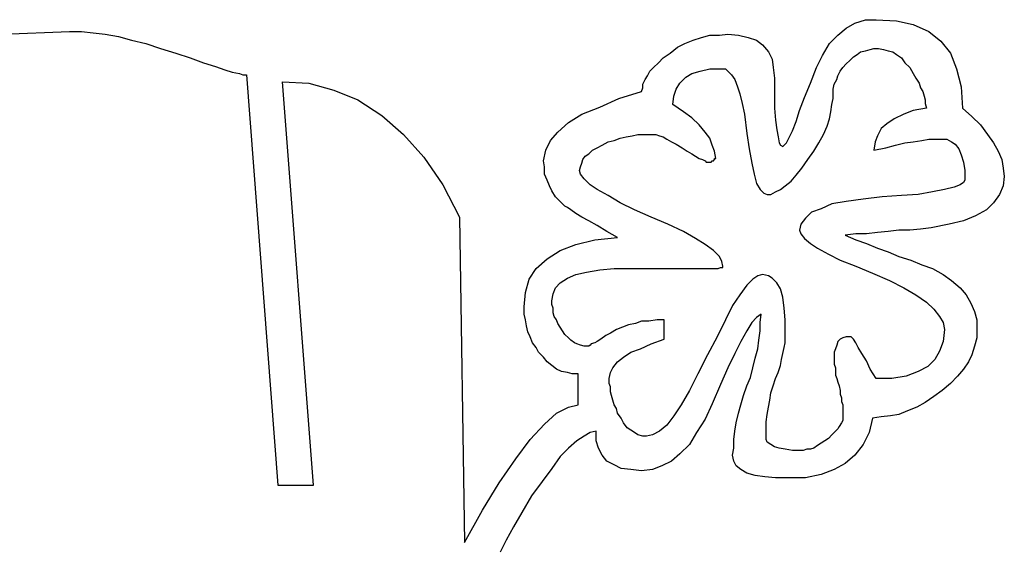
# Model space of a CAD drawing. Extents: x 0.1 to 26.3, y 0 to 2.6.
# Tile 21 of 28: x 18.997 to 20.604, y 0.893 to 1.754. Entities that reach past the tile are written whole.
import ezdxf

# ---------------------------------------------------------------- set-up
doc = ezdxf.new("R2010")
doc.units = 0

msp = doc.modelspace()

# ---------------------------------------------------------------- linework, layer by layer
at = {"color": 0}
for p, q in [((20.35938, 1.748047, 0.5), (20.37695, 1.753906, 0.5)), ((20.37695, 1.753906, 0.5), (20.39453, 1.753906, 0.5)), ((20.39453, 1.753906, 0.5), (20.42773, 1.751953, 0.5)), ((20.42773, 1.751953, 0.5), (20.45508, 1.746094, 0.5)), ((20.33203, 1.728516, 0.5), (20.3457, 1.740234, 0.5)), ((20.3457, 1.740234, 0.5), (20.35938, 1.748047, 0.5)), ((20.45508, 1.746094, 0.5), (20.48047, 1.734375, 0.5)), ((18.96875, 1.730469, 0.5), (19.07813, 1.734375, 0.5)), ((19.07813, 1.734375, 0.5), (19.09766, 1.734375, 0.5)), ((19.09766, 1.734375, 0.5), (19.11719, 1.732422, 0.5)), ((19.11719, 1.732422, 0.5), (19.13672, 1.730469, 0.5)), ((19.13672, 1.730469, 0.5), (19.1582, 1.726563, 0.5)), ((19.1582, 1.726563, 0.5), (19.17969, 1.720703, 0.5)), ((19.17969, 1.720703, 0.5), (19.20313, 1.714844, 0.5)), ((20.08203, 1.714844, 0.5), (20.0957, 1.720703, 0.5)), ((20.0957, 1.720703, 0.5), (20.10938, 1.724609, 0.5)), ((20.10938, 1.724609, 0.5), (20.12305, 1.728516, 0.5)), ((20.12305, 1.728516, 0.5), (20.13867, 1.728516, 0.5)), ((20.13867, 1.728516, 0.5), (20.15234, 1.730469, 0.5)), ((20.15234, 1.730469, 0.5), (20.16992, 1.728516, 0.5)), ((20.16992, 1.728516, 0.5), (20.18555, 1.724609, 0.5)), ((20.18555, 1.724609, 0.5), (20.19922, 1.720703, 0.5)), ((20.19922, 1.720703, 0.5), (20.20898, 1.712891, 0.5)), ((20.31836, 1.714844, 0.5), (20.33203, 1.728516, 0.5)), ((20.48047, 1.734375, 0.5), (20.5, 1.71875, 0.5)), ((19.20313, 1.714844, 0.5), (19.22656, 1.707031, 0.5)), ((19.22656, 1.707031, 0.5), (19.25195, 1.699219, 0.5)), ((20.05859, 1.699219, 0.5), (20.07031, 1.708984, 0.5)), ((20.07031, 1.708984, 0.5), (20.08203, 1.714844, 0.5)), ((20.20898, 1.712891, 0.5), (20.21875, 1.701172, 0.5)), ((20.30664, 1.695313, 0.5), (20.31836, 1.714844, 0.5)), ((20.36914, 1.701172, 0.5), (20.37695, 1.703125, 0.5)), ((20.37695, 1.703125, 0.5), (20.38477, 1.705078, 0.5)), ((20.38477, 1.705078, 0.5), (20.39063, 1.707031, 0.5)), ((20.39063, 1.707031, 0.5), (20.39844, 1.707031, 0.5)), ((20.39844, 1.707031, 0.5), (20.40625, 1.705078, 0.5)), ((20.40625, 1.705078, 0.5), (20.41406, 1.703125, 0.5)), ((20.41406, 1.703125, 0.5), (20.42188, 1.701172, 0.5)), ((20.5, 1.71875, 0.5), (20.51563, 1.699219, 0.5)), ((19.25195, 1.699219, 0.5), (19.27539, 1.691406, 0.5)), ((19.27539, 1.691406, 0.5), (19.29688, 1.683594, 0.5)), ((20.03906, 1.683594, 0.5), (20.04688, 1.691406, 0.5)), ((20.04688, 1.691406, 0.5), (20.05859, 1.699219, 0.5)), ((20.21875, 1.701172, 0.5), (20.22461, 1.689453, 0.5)), ((20.22461, 1.689453, 0.5), (20.22656, 1.675781, 0.5)), ((20.29688, 1.675781, 0.5), (20.30664, 1.695313, 0.5)), ((20.3457, 1.681641, 0.5), (20.35156, 1.6875, 0.5)), ((20.35156, 1.6875, 0.5), (20.35742, 1.693359, 0.5)), ((20.35742, 1.693359, 0.5), (20.36328, 1.697266, 0.5)), ((20.36328, 1.697266, 0.5), (20.36914, 1.701172, 0.5)), ((20.42188, 1.701172, 0.5), (20.42773, 1.697266, 0.5)), ((20.42773, 1.697266, 0.5), (20.43555, 1.691406, 0.5)), ((20.43555, 1.691406, 0.5), (20.44141, 1.683594, 0.5)), ((20.51563, 1.699219, 0.5), (20.52539, 1.673828, 0.5)), ((19.29688, 1.683594, 0.5), (19.31641, 1.677734, 0.5)), ((19.31641, 1.677734, 0.5), (19.33203, 1.671875, 0.5)), ((19.33203, 1.671875, 0.5), (19.34375, 1.667969, 0.5)), ((20.02539, 1.669922, 0.5), (20.03125, 1.675781, 0.5)), ((20.03125, 1.675781, 0.5), (20.03906, 1.683594, 0.5)), ((20.10742, 1.669922, 0.5), (20.12305, 1.673828, 0.5)), ((20.12305, 1.673828, 0.5), (20.14258, 1.673828, 0.5)), ((20.14258, 1.673828, 0.5), (20.14844, 1.673828, 0.5)), ((20.14844, 1.673828, 0.5), (20.15234, 1.669922, 0.5)), ((20.22656, 1.675781, 0.5), (20.22852, 1.658203, 0.5)), ((20.28711, 1.650391, 0.5), (20.29688, 1.675781, 0.5)), ((20.33594, 1.669922, 0.5), (20.33984, 1.675781, 0.5)), ((20.33984, 1.675781, 0.5), (20.3457, 1.681641, 0.5)), ((20.44141, 1.683594, 0.5), (20.44922, 1.675781, 0.5)), ((20.44922, 1.675781, 0.5), (20.45508, 1.666016, 0.5)), ((20.52539, 1.673828, 0.5), (20.5332, 1.644531, 0.5)), ((19.34375, 1.667969, 0.5), (19.35547, 1.666016, 0.5)), ((19.35547, 1.666016, 0.5), (19.36133, 1.664063, 0.5)), ((19.36133, 1.664063, 0.5), (19.36719, 1.664063, 0.5)), ((19.36719, 1.664063, 0.5), (19.41797, 0.994141, 0.5)), ((20.01367, 1.648438, 0.5), (20.01758, 1.65625, 0.5)), ((20.01758, 1.65625, 0.5), (20.02148, 1.662109, 0.5)), ((20.02148, 1.662109, 0.5), (20.02539, 1.669922, 0.5)), ((20.07422, 1.650391, 0.5), (20.08398, 1.660156, 0.5)), ((20.08398, 1.660156, 0.5), (20.09375, 1.666016, 0.5)), ((20.09375, 1.666016, 0.5), (20.10742, 1.669922, 0.5)), ((20.15234, 1.669922, 0.5), (20.1582, 1.664063, 0.5)), ((20.1582, 1.664063, 0.5), (20.16406, 1.65625, 0.5)), ((20.16406, 1.65625, 0.5), (20.16797, 1.644531, 0.5)), ((20.22852, 1.658203, 0.5), (20.22852, 1.632813, 0.5)), ((20.32617, 1.648438, 0.5), (20.33008, 1.65625, 0.5)), ((20.33008, 1.65625, 0.5), (20.33203, 1.662109, 0.5)), ((20.33203, 1.662109, 0.5), (20.33594, 1.669922, 0.5)), ((20.45508, 1.666016, 0.5), (20.45898, 1.658203, 0.5)), ((20.45898, 1.658203, 0.5), (20.46484, 1.650391, 0.5)), ((19.47656, 0.994141, 0.5), (19.42578, 1.652344, 0.5)), ((19.42578, 1.652344, 0.5), (19.46875, 1.650391, 0.5)), ((19.46875, 1.650391, 0.5), (19.50977, 1.638672, 0.5)), ((19.50977, 1.638672, 0.5), (19.54883, 1.623047, 0.5)), ((20.01172, 1.636719, 0.5), (20.01367, 1.642578, 0.5)), ((20.01367, 1.642578, 0.5), (20.01367, 1.648438, 0.5)), ((20.06445, 1.628906, 0.5), (20.06836, 1.640625, 0.5)), ((20.06836, 1.640625, 0.5), (20.07422, 1.650391, 0.5)), ((20.16797, 1.644531, 0.5), (20.17188, 1.632813, 0.5)), ((20.27734, 1.626953, 0.5), (20.28711, 1.650391, 0.5)), ((20.32422, 1.640625, 0.5), (20.32617, 1.648438, 0.5)), ((20.32422, 1.632813, 0.5), (20.32422, 1.640625, 0.5)), ((20.46484, 1.650391, 0.5), (20.4668, 1.642578, 0.5)), ((20.4668, 1.642578, 0.5), (20.4707, 1.636719, 0.5)), ((20.5332, 1.644531, 0.5), (20.53516, 1.609375, 0.5)), ((19.54883, 1.623047, 0.5), (19.58789, 1.597656, 0.5)), ((19.94336, 1.611328, 0.5), (19.97461, 1.625, 0.5)), ((19.97461, 1.625, 0.5), (20.01172, 1.636719, 0.5)), ((20.0625, 1.615234, 0.5), (20.06445, 1.628906, 0.5)), ((20.17188, 1.632813, 0.5), (20.17578, 1.617188, 0.5)), ((20.22852, 1.632813, 0.5), (20.22852, 1.609375, 0.5)), ((20.26953, 1.605469, 0.5), (20.27734, 1.626953, 0.5)), ((20.32227, 1.615234, 0.5), (20.32422, 1.625, 0.5)), ((20.32422, 1.625, 0.5), (20.32422, 1.632813, 0.5)), ((20.4707, 1.636719, 0.5), (20.47266, 1.628906, 0.5)), ((20.47266, 1.628906, 0.5), (20.47461, 1.623047, 0.5)), ((20.47461, 1.623047, 0.5), (20.47461, 1.617188, 0.5)), ((19.91406, 1.599609, 0.5), (19.94336, 1.611328, 0.5)), ((20.08008, 1.603516, 0.5), (20.0625, 1.615234, 0.5)), ((20.17578, 1.617188, 0.5), (20.17969, 1.599609, 0.5)), ((20.22852, 1.609375, 0.5), (20.23047, 1.589844, 0.5)), ((20.32031, 1.603516, 0.5), (20.32227, 1.615234, 0.5)), ((20.47656, 1.609375, 0.5), (20.45508, 1.605469, 0.5)), ((20.47461, 1.617188, 0.5), (20.47656, 1.609375, 0.5)), ((20.53516, 1.609375, 0.5), (20.55078, 1.595703, 0.5)), ((19.58789, 1.597656, 0.5), (19.62305, 1.566406, 0.5)), ((19.89258, 1.585938, 0.5), (19.91406, 1.599609, 0.5)), ((20.09375, 1.59375, 0.5), (20.08008, 1.603516, 0.5)), ((20.10547, 1.582031, 0.5), (20.09375, 1.59375, 0.5)), ((20.17969, 1.599609, 0.5), (20.18359, 1.568359, 0.5)), ((20.26367, 1.587891, 0.5), (20.26953, 1.605469, 0.5)), ((20.31445, 1.580078, 0.5), (20.31836, 1.591797, 0.5)), ((20.31836, 1.591797, 0.5), (20.32031, 1.603516, 0.5)), ((20.42383, 1.591797, 0.5), (20.41211, 1.583984, 0.5)), ((20.43945, 1.599609, 0.5), (20.42383, 1.591797, 0.5)), ((20.45508, 1.605469, 0.5), (20.43945, 1.599609, 0.5)), ((20.55078, 1.595703, 0.5), (20.56445, 1.582031, 0.5)), ((19.875, 1.570313, 0.5), (19.89258, 1.585938, 0.5)), ((20.11523, 1.570313, 0.5), (20.10547, 1.582031, 0.5)), ((20.23047, 1.589844, 0.5), (20.23242, 1.574219, 0.5)), ((20.25781, 1.572266, 0.5), (20.26367, 1.587891, 0.5)), ((20.30859, 1.566406, 0.5), (20.31445, 1.580078, 0.5)), ((20.40234, 1.576172, 0.5), (20.39648, 1.564453, 0.5)), ((20.41211, 1.583984, 0.5), (20.40234, 1.576172, 0.5)), ((20.56445, 1.582031, 0.5), (20.57617, 1.566406, 0.5)), ((19.62305, 1.566406, 0.5), (19.65625, 1.529297, 0.5)), ((19.86328, 1.556641, 0.5), (19.875, 1.570313, 0.5)), ((19.9668, 1.556641, 0.5), (19.97656, 1.560547, 0.5)), ((19.97656, 1.560547, 0.5), (19.98633, 1.5625, 0.5)), ((19.98633, 1.5625, 0.5), (19.99609, 1.564453, 0.5)), ((19.99609, 1.564453, 0.5), (20.00586, 1.566406, 0.5)), ((20.00586, 1.566406, 0.5), (20.01563, 1.566406, 0.5)), ((20.01563, 1.566406, 0.5), (20.02539, 1.566406, 0.5)), ((20.02539, 1.566406, 0.5), (20.0293, 1.566406, 0.5)), ((20.0293, 1.566406, 0.5), (20.03516, 1.566406, 0.5)), ((20.03516, 1.566406, 0.5), (20.04102, 1.564453, 0.5)), ((20.04102, 1.564453, 0.5), (20.04688, 1.5625, 0.5)), ((20.04688, 1.5625, 0.5), (20.05273, 1.558594, 0.5)), ((20.05273, 1.558594, 0.5), (20.06055, 1.554688, 0.5)), ((20.12305, 1.560547, 0.5), (20.11523, 1.570313, 0.5)), ((20.12695, 1.548828, 0.5), (20.12305, 1.560547, 0.5)), ((20.18359, 1.568359, 0.5), (20.1875, 1.542969, 0.5)), ((20.23242, 1.574219, 0.5), (20.23438, 1.5625, 0.5)), ((20.23438, 1.5625, 0.5), (20.23633, 1.552734, 0.5)), ((20.24805, 1.552734, 0.5), (20.25195, 1.560547, 0.5)), ((20.25195, 1.560547, 0.5), (20.25781, 1.572266, 0.5)), ((20.30078, 1.552734, 0.5), (20.30859, 1.566406, 0.5)), ((20.39648, 1.564453, 0.5), (20.39258, 1.554688, 0.5)), ((20.46875, 1.556641, 0.5), (20.48047, 1.558594, 0.5)), ((20.48047, 1.558594, 0.5), (20.49219, 1.558594, 0.5)), ((20.49219, 1.558594, 0.5), (20.5, 1.558594, 0.5)), ((20.5, 1.558594, 0.5), (20.50977, 1.558594, 0.5)), ((20.50977, 1.558594, 0.5), (20.51758, 1.554688, 0.5)), ((20.57617, 1.566406, 0.5), (20.58594, 1.552734, 0.5)), ((19.85547, 1.541016, 0.5), (19.86328, 1.556641, 0.5)), ((19.93164, 1.541016, 0.5), (19.93945, 1.544922, 0.5)), ((19.93945, 1.544922, 0.5), (19.94727, 1.548828, 0.5)), ((19.94727, 1.548828, 0.5), (19.95703, 1.554688, 0.5)), ((19.95703, 1.554688, 0.5), (19.9668, 1.556641, 0.5)), ((20.06055, 1.554688, 0.5), (20.06836, 1.550781, 0.5)), ((20.06836, 1.550781, 0.5), (20.07813, 1.544922, 0.5)), ((20.07813, 1.544922, 0.5), (20.08594, 1.539063, 0.5)), ((20.13086, 1.539063, 0.5), (20.12695, 1.548828, 0.5)), ((20.1875, 1.542969, 0.5), (20.19141, 1.519531, 0.5)), ((20.23633, 1.552734, 0.5), (20.23828, 1.548828, 0.5)), ((20.23828, 1.548828, 0.5), (20.24219, 1.546875, 0.5)), ((20.24219, 1.546875, 0.5), (20.24414, 1.548828, 0.5)), ((20.24414, 1.548828, 0.5), (20.24805, 1.552734, 0.5)), ((20.29297, 1.539063, 0.5), (20.30078, 1.552734, 0.5)), ((20.39258, 1.554688, 0.5), (20.39063, 1.541016, 0.5)), ((20.39063, 1.541016, 0.5), (20.41016, 1.544922, 0.5)), ((20.41016, 1.544922, 0.5), (20.42578, 1.548828, 0.5)), ((20.42578, 1.548828, 0.5), (20.44141, 1.552734, 0.5)), ((20.44141, 1.552734, 0.5), (20.45508, 1.554688, 0.5)), ((20.45508, 1.554688, 0.5), (20.46875, 1.556641, 0.5)), ((20.51758, 1.554688, 0.5), (20.52344, 1.550781, 0.5)), ((20.52344, 1.550781, 0.5), (20.5293, 1.542969, 0.5)), ((20.5293, 1.542969, 0.5), (20.5332, 1.533203, 0.5)), ((20.58594, 1.552734, 0.5), (20.59375, 1.539063, 0.5)), ((19.65625, 1.529297, 0.5), (19.6875, 1.484375, 0.5)), ((19.85156, 1.523438, 0.5), (19.85547, 1.541016, 0.5)), ((19.91602, 1.525391, 0.5), (19.91992, 1.53125, 0.5)), ((19.91992, 1.53125, 0.5), (19.92578, 1.535156, 0.5)), ((19.92578, 1.535156, 0.5), (19.93164, 1.541016, 0.5)), ((20.08594, 1.539063, 0.5), (20.09375, 1.535156, 0.5)), ((20.09375, 1.535156, 0.5), (20.09961, 1.53125, 0.5)), ((20.09961, 1.53125, 0.5), (20.10547, 1.527344, 0.5)), ((20.10547, 1.527344, 0.5), (20.11133, 1.525391, 0.5)), ((20.13281, 1.527344, 0.5), (20.13086, 1.539063, 0.5)), ((20.13086, 1.525391, 0.5), (20.13086, 1.527344, 0.5)), ((20.13086, 1.527344, 0.5), (20.13281, 1.527344, 0.5)), ((20.2832, 1.525391, 0.5), (20.29297, 1.539063, 0.5)), ((20.5332, 1.533203, 0.5), (20.53711, 1.521484, 0.5)), ((20.59375, 1.539063, 0.5), (20.59961, 1.525391, 0.5)), ((19.85352, 1.513672, 0.5), (19.85156, 1.523438, 0.5)), ((19.85352, 1.501953, 0.5), (19.85352, 1.513672, 0.5)), ((19.91016, 1.507813, 0.5), (19.91211, 1.513672, 0.5)), ((19.91211, 1.513672, 0.5), (19.91406, 1.519531, 0.5)), ((19.91406, 1.519531, 0.5), (19.91602, 1.525391, 0.5)), ((20.11133, 1.525391, 0.5), (20.11523, 1.523438, 0.5)), ((20.11523, 1.523438, 0.5), (20.11719, 1.521484, 0.5)), ((20.11719, 1.521484, 0.5), (20.11914, 1.521484, 0.5)), ((20.11914, 1.521484, 0.5), (20.12109, 1.521484, 0.5)), ((20.12109, 1.521484, 0.5), (20.125, 1.521484, 0.5)), ((20.125, 1.521484, 0.5), (20.12695, 1.523438, 0.5)), ((20.12695, 1.523438, 0.5), (20.12891, 1.523438, 0.5)), ((20.12891, 1.523438, 0.5), (20.13086, 1.525391, 0.5)), ((20.12891, 1.523438, 0.5), (20.12891, 1.523438, 0.5)), ((20.19141, 1.519531, 0.5), (20.19531, 1.501953, 0.5)), ((20.26367, 1.5, 0.5), (20.27344, 1.511719, 0.5)), ((20.27344, 1.511719, 0.5), (20.2832, 1.525391, 0.5)), ((20.53711, 1.521484, 0.5), (20.53906, 1.507813, 0.5)), ((20.59961, 1.525391, 0.5), (20.60156, 1.511719, 0.5)), ((20.60156, 1.511719, 0.5), (20.60352, 1.498047, 0.5)), ((19.85742, 1.492188, 0.5), (19.85352, 1.501953, 0.5)), ((19.91211, 1.501953, 0.5), (19.91016, 1.507813, 0.5)), ((19.91797, 1.494141, 0.5), (19.91211, 1.501953, 0.5)), ((19.92773, 1.484375, 0.5), (19.91797, 1.494141, 0.5)), ((20.19531, 1.501953, 0.5), (20.19922, 1.486328, 0.5)), ((20.25586, 1.490234, 0.5), (20.26367, 1.5, 0.5)), ((20.53906, 1.507813, 0.5), (20.53906, 1.492188, 0.5)), ((20.60352, 1.498047, 0.5), (20.60156, 1.482422, 0.5)), ((19.6875, 1.484375, 0.5), (19.71484, 1.431641, 0.5)), ((19.86133, 1.482422, 0.5), (19.85742, 1.492188, 0.5)), ((19.86523, 1.474609, 0.5), (19.86133, 1.482422, 0.5)), ((19.93945, 1.476563, 0.5), (19.92773, 1.484375, 0.5)), ((20.19922, 1.486328, 0.5), (20.20508, 1.476563, 0.5)), ((20.23828, 1.476563, 0.5), (20.24609, 1.482422, 0.5)), ((20.24609, 1.482422, 0.5), (20.25586, 1.490234, 0.5)), ((20.52148, 1.480469, 0.5), (20.50586, 1.476563, 0.5)), ((20.53125, 1.484375, 0.5), (20.52148, 1.480469, 0.5)), ((20.53711, 1.488281, 0.5), (20.53125, 1.484375, 0.5)), ((20.53906, 1.492188, 0.5), (20.53711, 1.488281, 0.5)), ((20.60156, 1.482422, 0.5), (20.5957, 1.46875, 0.5)), ((19.87109, 1.464844, 0.5), (19.86523, 1.474609, 0.5)), ((19.87891, 1.457031, 0.5), (19.87109, 1.464844, 0.5)), ((19.95703, 1.466797, 0.5), (19.93945, 1.476563, 0.5)), ((19.97656, 1.455078, 0.5), (19.95703, 1.466797, 0.5)), ((20.20508, 1.476563, 0.5), (20.21094, 1.470703, 0.5)), ((20.21094, 1.470703, 0.5), (20.2168, 1.46875, 0.5)), ((20.2168, 1.46875, 0.5), (20.22266, 1.46875, 0.5)), ((20.22266, 1.46875, 0.5), (20.23047, 1.472656, 0.5)), ((20.23047, 1.472656, 0.5), (20.23828, 1.476563, 0.5)), ((20.4043, 1.464844, 0.5), (20.37305, 1.460938, 0.5)), ((20.43555, 1.466797, 0.5), (20.4043, 1.464844, 0.5)), ((20.46289, 1.46875, 0.5), (20.43555, 1.466797, 0.5)), ((20.48633, 1.472656, 0.5), (20.46289, 1.46875, 0.5)), ((20.50586, 1.476563, 0.5), (20.48633, 1.472656, 0.5)), ((20.5957, 1.46875, 0.5), (20.58594, 1.455078, 0.5)), ((19.88672, 1.449219, 0.5), (19.87891, 1.457031, 0.5)), ((19.89063, 1.447266, 0.5), (19.88672, 1.449219, 0.5)), ((19.89648, 1.443359, 0.5), (19.89063, 1.447266, 0.5)), ((20, 1.443359, 0.5), (19.97656, 1.455078, 0.5)), ((20.32227, 1.453125, 0.5), (20.30469, 1.445313, 0.5)), ((20.3457, 1.457031, 0.5), (20.32227, 1.453125, 0.5)), ((20.37305, 1.460938, 0.5), (20.3457, 1.457031, 0.5)), ((20.58594, 1.455078, 0.5), (20.57422, 1.443359, 0.5)), ((19.71484, 1.431641, 0.5), (19.72266, 0.900391, 0.5)), ((19.9043, 1.4375, 0.5), (19.89648, 1.443359, 0.5)), ((19.91406, 1.431641, 0.5), (19.9043, 1.4375, 0.5)), ((19.92578, 1.425781, 0.5), (19.91406, 1.431641, 0.5)), ((20.02734, 1.431641, 0.5), (20, 1.443359, 0.5)), ((20.05469, 1.419922, 0.5), (20.02734, 1.431641, 0.5)), ((20.28906, 1.439453, 0.5), (20.2793, 1.429688, 0.5)), ((20.30469, 1.445313, 0.5), (20.28906, 1.439453, 0.5)), ((20.55664, 1.433594, 0.5), (20.53711, 1.425781, 0.5)), ((20.57422, 1.443359, 0.5), (20.55664, 1.433594, 0.5)), ((19.93945, 1.417969, 0.5), (19.92578, 1.425781, 0.5)), ((19.95508, 1.408203, 0.5), (19.93945, 1.417969, 0.5)), ((20.08008, 1.408203, 0.5), (20.05469, 1.419922, 0.5)), ((20.27148, 1.419922, 0.5), (20.26953, 1.410156, 0.5)), ((20.2793, 1.429688, 0.5), (20.27148, 1.419922, 0.5)), ((20.48438, 1.414063, 0.5), (20.4668, 1.412109, 0.5)), ((20.51367, 1.419922, 0.5), (20.48438, 1.414063, 0.5)), ((20.53711, 1.425781, 0.5), (20.51367, 1.419922, 0.5)), ((19.93555, 1.394531, 0.5), (19.97266, 1.398438, 0.5)), ((19.97266, 1.398438, 0.5), (19.95508, 1.408203, 0.5)), ((20.09961, 1.396484, 0.5), (20.08008, 1.408203, 0.5)), ((20.26953, 1.410156, 0.5), (20.27148, 1.404297, 0.5)), ((20.27148, 1.404297, 0.5), (20.27734, 1.396484, 0.5)), ((20.36133, 1.404297, 0.5), (20.34375, 1.402344, 0.5)), ((20.34375, 1.402344, 0.5), (20.36133, 1.394531, 0.5)), ((20.37891, 1.404297, 0.5), (20.36133, 1.404297, 0.5)), ((20.39648, 1.40625, 0.5), (20.37891, 1.404297, 0.5)), ((20.41406, 1.408203, 0.5), (20.39648, 1.40625, 0.5)), ((20.43164, 1.410156, 0.5), (20.41406, 1.408203, 0.5)), ((20.44922, 1.410156, 0.5), (20.43164, 1.410156, 0.5)), ((20.4668, 1.412109, 0.5), (20.44922, 1.410156, 0.5)), ((19.87891, 1.376953, 0.5), (19.9043, 1.386719, 0.5)), ((19.9043, 1.386719, 0.5), (19.93555, 1.394531, 0.5)), ((20.11523, 1.386719, 0.5), (20.09961, 1.396484, 0.5)), ((20.12891, 1.376953, 0.5), (20.11523, 1.386719, 0.5)), ((20.27734, 1.396484, 0.5), (20.28711, 1.388672, 0.5)), ((20.28711, 1.388672, 0.5), (20.29883, 1.380859, 0.5)), ((20.36133, 1.394531, 0.5), (20.37891, 1.388672, 0.5)), ((20.37891, 1.388672, 0.5), (20.39648, 1.380859, 0.5)), ((19.85742, 1.363281, 0.5), (19.87891, 1.376953, 0.5)), ((20.13867, 1.367188, 0.5), (20.12891, 1.376953, 0.5)), ((20.14258, 1.359375, 0.5), (20.13867, 1.367188, 0.5)), ((20.29883, 1.380859, 0.5), (20.31641, 1.371094, 0.5)), ((20.31641, 1.371094, 0.5), (20.33594, 1.361328, 0.5)), ((20.39648, 1.380859, 0.5), (20.41406, 1.375, 0.5)), ((20.41406, 1.375, 0.5), (20.43164, 1.367188, 0.5)), ((20.43164, 1.367188, 0.5), (20.45117, 1.361328, 0.5)), ((19.83984, 1.347656, 0.5), (19.85742, 1.363281, 0.5)), ((20.13672, 1.347656, 0.5), (20.14063, 1.349609, 0.5)), ((20.14063, 1.349609, 0.5), (20.14258, 1.349609, 0.5)), ((20.14453, 1.351563, 0.5), (20.14258, 1.359375, 0.5)), ((20.14258, 1.349609, 0.5), (20.14453, 1.349609, 0.5)), ((20.14453, 1.349609, 0.5), (20.14453, 1.351563, 0.5)), ((20.33594, 1.361328, 0.5), (20.36133, 1.351563, 0.5)), ((20.36133, 1.351563, 0.5), (20.38867, 1.339844, 0.5)), ((20.45117, 1.361328, 0.5), (20.46875, 1.353516, 0.5)), ((20.46875, 1.353516, 0.5), (20.48633, 1.347656, 0.5)), ((19.82813, 1.330078, 0.5), (19.83984, 1.347656, 0.5)), ((19.89063, 1.332031, 0.5), (19.9043, 1.337891, 0.5)), ((19.9043, 1.337891, 0.5), (19.92188, 1.341797, 0.5)), ((19.92188, 1.341797, 0.5), (19.94336, 1.345703, 0.5)), ((19.94336, 1.345703, 0.5), (19.9668, 1.347656, 0.5)), ((19.9668, 1.347656, 0.5), (19.9707, 1.347656, 0.5)), ((19.9668, 1.347656, 0.5), (19.9668, 1.347656, 0.5)), ((19.9707, 1.347656, 0.5), (19.98047, 1.347656, 0.5)), ((19.98047, 1.347656, 0.5), (19.99805, 1.347656, 0.5)), ((19.99805, 1.347656, 0.5), (20.01953, 1.347656, 0.5)), ((20.01953, 1.347656, 0.5), (20.04688, 1.347656, 0.5)), ((20.04688, 1.347656, 0.5), (20.08008, 1.347656, 0.5)), ((20.08008, 1.347656, 0.5), (20.11914, 1.347656, 0.5)), ((20.11914, 1.347656, 0.5), (20.125, 1.347656, 0.5)), ((20.125, 1.347656, 0.5), (20.12891, 1.347656, 0.5)), ((20.12891, 1.347656, 0.5), (20.13281, 1.347656, 0.5)), ((20.13281, 1.347656, 0.5), (20.13672, 1.347656, 0.5)), ((20.20117, 1.335938, 0.5), (20.19336, 1.330078, 0.5)), ((20.20898, 1.337891, 0.5), (20.20117, 1.335938, 0.5)), ((20.21875, 1.335938, 0.5), (20.20898, 1.337891, 0.5)), ((20.22461, 1.332031, 0.5), (20.21875, 1.335938, 0.5)), ((20.38867, 1.339844, 0.5), (20.41602, 1.328125, 0.5)), ((20.48633, 1.347656, 0.5), (20.50391, 1.337891, 0.5)), ((20.50391, 1.337891, 0.5), (20.51758, 1.328125, 0.5)), ((19.82227, 1.308594, 0.5), (19.82813, 1.330078, 0.5)), ((19.87109, 1.316406, 0.5), (19.87891, 1.324219, 0.5)), ((19.87891, 1.324219, 0.5), (19.89063, 1.332031, 0.5)), ((20.18359, 1.320313, 0.5), (20.17188, 1.304688, 0.5)), ((20.19336, 1.330078, 0.5), (20.18359, 1.320313, 0.5)), ((20.23242, 1.324219, 0.5), (20.22461, 1.332031, 0.5)), ((20.23828, 1.314453, 0.5), (20.23242, 1.324219, 0.5)), ((20.41602, 1.328125, 0.5), (20.43945, 1.316406, 0.5)), ((20.51758, 1.328125, 0.5), (20.53125, 1.316406, 0.5)), ((19.82031, 1.285156, 0.5), (19.82227, 1.308594, 0.5)), ((19.86523, 1.294922, 0.5), (19.86719, 1.306641, 0.5)), ((19.86719, 1.306641, 0.5), (19.87109, 1.316406, 0.5)), ((20.17188, 1.304688, 0.5), (20.16016, 1.287109, 0.5)), ((20.24219, 1.300781, 0.5), (20.23828, 1.314453, 0.5)), ((20.43945, 1.316406, 0.5), (20.45898, 1.304688, 0.5)), ((20.45898, 1.304688, 0.5), (20.47656, 1.292969, 0.5)), ((20.53125, 1.316406, 0.5), (20.54102, 1.304688, 0.5)), ((20.54102, 1.304688, 0.5), (20.54883, 1.291016, 0.5)), ((19.86523, 1.289063, 0.5), (19.86523, 1.294922, 0.5)), ((19.86719, 1.283203, 0.5), (19.86523, 1.289063, 0.5)), ((20.16016, 1.287109, 0.5), (20.14844, 1.263672, 0.5)), ((20.24414, 1.283203, 0.5), (20.24219, 1.300781, 0.5)), ((20.47656, 1.292969, 0.5), (20.48828, 1.28125, 0.5)), ((20.54883, 1.291016, 0.5), (20.55469, 1.277344, 0.5)), ((19.82031, 1.273438, 0.5), (19.82031, 1.285156, 0.5)), ((19.82227, 1.263672, 0.5), (19.82031, 1.273438, 0.5)), ((19.86719, 1.275391, 0.5), (19.86719, 1.283203, 0.5)), ((19.86914, 1.269531, 0.5), (19.86719, 1.275391, 0.5)), ((19.87305, 1.263672, 0.5), (19.86914, 1.269531, 0.5)), ((20.20703, 1.273438, 0.5), (20.19922, 1.267578, 0.5)), ((20.20508, 1.259766, 0.5), (20.20703, 1.273438, 0.5)), ((20.24609, 1.263672, 0.5), (20.24414, 1.283203, 0.5)), ((20.48828, 1.28125, 0.5), (20.49805, 1.269531, 0.5)), ((20.49805, 1.269531, 0.5), (20.50391, 1.259766, 0.5)), ((20.55469, 1.277344, 0.5), (20.55859, 1.263672, 0.5)), ((19.82422, 1.253906, 0.5), (19.82227, 1.263672, 0.5)), ((19.82617, 1.244141, 0.5), (19.82422, 1.253906, 0.5)), ((19.875, 1.257813, 0.5), (19.87305, 1.263672, 0.5)), ((19.87891, 1.251953, 0.5), (19.875, 1.257813, 0.5)), ((19.99023, 1.255859, 0.5), (19.98047, 1.251953, 0.5)), ((20.00195, 1.257813, 0.5), (19.99023, 1.255859, 0.5)), ((20.01172, 1.261719, 0.5), (20.00195, 1.257813, 0.5)), ((20.02344, 1.261719, 0.5), (20.01172, 1.261719, 0.5)), ((20.03711, 1.263672, 0.5), (20.02344, 1.261719, 0.5)), ((20.04883, 1.263672, 0.5), (20.03711, 1.263672, 0.5)), ((20.04883, 1.232422, 0.5), (20.04883, 1.263672, 0.5)), ((20.14844, 1.263672, 0.5), (20.13477, 1.236328, 0.5)), ((20.19141, 1.259766, 0.5), (20.18359, 1.246094, 0.5)), ((20.19922, 1.267578, 0.5), (20.19141, 1.259766, 0.5)), ((20.20508, 1.246094, 0.5), (20.20508, 1.259766, 0.5)), ((20.24609, 1.242188, 0.5), (20.24609, 1.263672, 0.5)), ((20.50391, 1.259766, 0.5), (20.50586, 1.248047, 0.5)), ((20.55859, 1.263672, 0.5), (20.55859, 1.248047, 0.5)), ((19.83008, 1.236328, 0.5), (19.82617, 1.244141, 0.5)), ((19.88281, 1.246094, 0.5), (19.87891, 1.251953, 0.5)), ((19.88672, 1.240234, 0.5), (19.88281, 1.246094, 0.5)), ((19.89258, 1.234375, 0.5), (19.88672, 1.240234, 0.5)), ((19.95313, 1.238281, 0.5), (19.94531, 1.232422, 0.5)), ((19.96094, 1.242188, 0.5), (19.95313, 1.238281, 0.5)), ((19.9707, 1.248047, 0.5), (19.96094, 1.242188, 0.5)), ((19.98047, 1.251953, 0.5), (19.9707, 1.248047, 0.5)), ((20.18359, 1.246094, 0.5), (20.17383, 1.228516, 0.5)), ((20.20313, 1.230469, 0.5), (20.20508, 1.246094, 0.5)), ((20.24609, 1.234375, 0.5), (20.24609, 1.242188, 0.5)), ((20.50586, 1.248047, 0.5), (20.50391, 1.228516, 0.5)), ((20.55859, 1.248047, 0.5), (20.55859, 1.234375, 0.5)), ((19.83398, 1.226563, 0.5), (19.83008, 1.236328, 0.5)), ((19.83984, 1.21875, 0.5), (19.83398, 1.226563, 0.5)), ((19.89648, 1.230469, 0.5), (19.89258, 1.234375, 0.5)), ((19.90234, 1.226563, 0.5), (19.89648, 1.230469, 0.5)), ((19.90625, 1.224609, 0.5), (19.90234, 1.226563, 0.5)), ((19.91211, 1.222656, 0.5), (19.90625, 1.224609, 0.5)), ((19.91797, 1.220703, 0.5), (19.91211, 1.222656, 0.5)), ((19.92773, 1.222656, 0.5), (19.92578, 1.220703, 0.5)), ((19.92969, 1.224609, 0.5), (19.92773, 1.222656, 0.5)), ((19.93555, 1.226563, 0.5), (19.92969, 1.224609, 0.5)), ((19.93945, 1.228516, 0.5), (19.93555, 1.226563, 0.5)), ((19.94531, 1.232422, 0.5), (19.93945, 1.228516, 0.5)), ((20.00977, 1.216797, 0.5), (20.02734, 1.224609, 0.5)), ((20.02734, 1.224609, 0.5), (20.04883, 1.232422, 0.5)), ((20.13477, 1.236328, 0.5), (20.11914, 1.207031, 0.5)), ((20.17383, 1.228516, 0.5), (20.16406, 1.208984, 0.5)), ((20.20117, 1.216797, 0.5), (20.20313, 1.230469, 0.5)), ((20.24414, 1.21875, 0.5), (20.24609, 1.226563, 0.5)), ((20.24609, 1.226563, 0.5), (20.24609, 1.234375, 0.5)), ((20.33008, 1.222656, 0.5), (20.32813, 1.216797, 0.5)), ((20.33203, 1.228516, 0.5), (20.33008, 1.222656, 0.5)), ((20.33594, 1.232422, 0.5), (20.33203, 1.228516, 0.5)), ((20.33984, 1.234375, 0.5), (20.33594, 1.232422, 0.5)), ((20.3457, 1.236328, 0.5), (20.33984, 1.234375, 0.5)), ((20.35156, 1.236328, 0.5), (20.3457, 1.236328, 0.5)), ((20.35352, 1.236328, 0.5), (20.35156, 1.236328, 0.5)), ((20.35742, 1.232422, 0.5), (20.35352, 1.236328, 0.5)), ((20.36133, 1.226563, 0.5), (20.35742, 1.232422, 0.5)), ((20.36523, 1.21875, 0.5), (20.36133, 1.226563, 0.5)), ((20.50391, 1.228516, 0.5), (20.49805, 1.212891, 0.5)), ((20.55859, 1.234375, 0.5), (20.55469, 1.220703, 0.5)), ((19.84375, 1.210938, 0.5), (19.83984, 1.21875, 0.5)), ((19.85156, 1.203125, 0.5), (19.84375, 1.210938, 0.5)), ((19.92383, 1.220703, 0.5), (19.91797, 1.220703, 0.5)), ((19.92578, 1.220703, 0.5), (19.92383, 1.220703, 0.5)), ((19.98242, 1.203125, 0.5), (19.99414, 1.210938, 0.5)), ((19.99414, 1.210938, 0.5), (20.00977, 1.216797, 0.5)), ((20.11914, 1.207031, 0.5), (20.10352, 1.175781, 0.5)), ((20.16406, 1.208984, 0.5), (20.15234, 1.185547, 0.5)), ((20.19727, 1.201172, 0.5), (20.20117, 1.216797, 0.5)), ((20.24023, 1.199219, 0.5), (20.24219, 1.208984, 0.5)), ((20.24219, 1.208984, 0.5), (20.24414, 1.21875, 0.5)), ((20.32813, 1.216797, 0.5), (20.32617, 1.210938, 0.5)), ((20.32617, 1.210938, 0.5), (20.32617, 1.203125, 0.5)), ((20.37109, 1.208984, 0.5), (20.36523, 1.21875, 0.5)), ((20.37891, 1.197266, 0.5), (20.37109, 1.208984, 0.5)), ((20.49805, 1.212891, 0.5), (20.49023, 1.199219, 0.5)), ((20.55078, 1.207031, 0.5), (20.54492, 1.195313, 0.5)), ((20.55469, 1.220703, 0.5), (20.55078, 1.207031, 0.5)), ((19.85742, 1.195313, 0.5), (19.85156, 1.203125, 0.5)), ((19.86523, 1.189453, 0.5), (19.85742, 1.195313, 0.5)), ((19.87305, 1.183594, 0.5), (19.86523, 1.189453, 0.5)), ((19.96484, 1.185547, 0.5), (19.97266, 1.195313, 0.5)), ((19.97266, 1.195313, 0.5), (19.98242, 1.203125, 0.5)), ((20.19336, 1.185547, 0.5), (20.19727, 1.201172, 0.5)), ((20.23438, 1.177734, 0.5), (20.23828, 1.189453, 0.5)), ((20.23828, 1.189453, 0.5), (20.24023, 1.199219, 0.5)), ((20.32617, 1.203125, 0.5), (20.32617, 1.197266, 0.5)), ((20.32617, 1.197266, 0.5), (20.32617, 1.191406, 0.5)), ((20.32617, 1.191406, 0.5), (20.32813, 1.185547, 0.5)), ((20.38477, 1.183594, 0.5), (20.37891, 1.197266, 0.5)), ((20.49023, 1.199219, 0.5), (20.47852, 1.1875, 0.5)), ((20.54492, 1.195313, 0.5), (20.53711, 1.183594, 0.5)), ((19.88086, 1.179688, 0.5), (19.87305, 1.183594, 0.5)), ((19.89063, 1.177734, 0.5), (19.88086, 1.179688, 0.5)), ((19.89844, 1.175781, 0.5), (19.89063, 1.177734, 0.5)), ((19.9082, 1.175781, 0.5), (19.89844, 1.175781, 0.5)), ((19.9082, 1.125, 0.5), (19.9082, 1.175781, 0.5)), ((19.95898, 1.167969, 0.5), (19.96094, 1.177734, 0.5)), ((19.96094, 1.177734, 0.5), (19.96484, 1.185547, 0.5)), ((20.10352, 1.175781, 0.5), (20.08984, 1.148438, 0.5)), ((20.15234, 1.185547, 0.5), (20.14063, 1.158203, 0.5)), ((20.18945, 1.169922, 0.5), (20.19336, 1.185547, 0.5)), ((20.23047, 1.167969, 0.5), (20.23438, 1.177734, 0.5)), ((20.32813, 1.185547, 0.5), (20.32813, 1.179688, 0.5)), ((20.32813, 1.179688, 0.5), (20.32813, 1.173828, 0.5)), ((20.32813, 1.173828, 0.5), (20.33008, 1.167969, 0.5)), ((20.39453, 1.167969, 0.5), (20.38477, 1.183594, 0.5)), ((20.46289, 1.179688, 0.5), (20.44336, 1.171875, 0.5)), ((20.47852, 1.1875, 0.5), (20.46289, 1.179688, 0.5)), ((20.53711, 1.183594, 0.5), (20.52734, 1.171875, 0.5)), ((19.95898, 1.160156, 0.5), (19.95898, 1.167969, 0.5)), ((19.96094, 1.154297, 0.5), (19.95898, 1.160156, 0.5)), ((20.14063, 1.158203, 0.5), (20.12695, 1.126953, 0.5)), ((20.18359, 1.15625, 0.5), (20.18945, 1.169922, 0.5)), ((20.22656, 1.15625, 0.5), (20.23047, 1.167969, 0.5)), ((20.33008, 1.167969, 0.5), (20.33203, 1.162109, 0.5)), ((20.33203, 1.162109, 0.5), (20.33398, 1.15625, 0.5)), ((20.41992, 1.167969, 0.5), (20.39453, 1.167969, 0.5)), ((20.44336, 1.171875, 0.5), (20.41992, 1.167969, 0.5)), ((20.51563, 1.160156, 0.5), (20.50195, 1.148438, 0.5)), ((20.52734, 1.171875, 0.5), (20.51563, 1.160156, 0.5)), ((19.96094, 1.146484, 0.5), (19.96094, 1.154297, 0.5)), ((19.96289, 1.140625, 0.5), (19.96094, 1.146484, 0.5)), ((19.96484, 1.132813, 0.5), (19.96289, 1.140625, 0.5)), ((20.08984, 1.148438, 0.5), (20.07617, 1.125, 0.5)), ((20.17383, 1.125, 0.5), (20.17773, 1.140625, 0.5)), ((20.17773, 1.140625, 0.5), (20.18359, 1.15625, 0.5)), ((20.2207, 1.132813, 0.5), (20.22266, 1.144531, 0.5)), ((20.22266, 1.144531, 0.5), (20.22656, 1.15625, 0.5)), ((20.33398, 1.15625, 0.5), (20.33594, 1.148438, 0.5)), ((20.33594, 1.148438, 0.5), (20.33594, 1.142578, 0.5)), ((20.33594, 1.142578, 0.5), (20.33789, 1.136719, 0.5)), ((20.50195, 1.148438, 0.5), (20.48828, 1.138672, 0.5)), ((19.89258, 1.121094, 0.5), (19.9082, 1.125, 0.5)), ((19.9668, 1.125, 0.5), (19.96484, 1.132813, 0.5)), ((19.9707, 1.119141, 0.5), (19.9668, 1.125, 0.5)), ((20.07617, 1.125, 0.5), (20.06445, 1.107422, 0.5)), ((20.12695, 1.126953, 0.5), (20.11523, 1.101563, 0.5)), ((20.16992, 1.111328, 0.5), (20.17383, 1.125, 0.5)), ((20.21875, 1.121094, 0.5), (20.2207, 1.132813, 0.5)), ((20.33789, 1.136719, 0.5), (20.33789, 1.130859, 0.5)), ((20.33789, 1.130859, 0.5), (20.33984, 1.125, 0.5)), ((20.33984, 1.125, 0.5), (20.33984, 1.121094, 0.5)), ((20.47461, 1.128906, 0.5), (20.46094, 1.121094, 0.5)), ((20.48828, 1.138672, 0.5), (20.47461, 1.128906, 0.5)), ((19.85352, 1.09375, 0.5), (19.87305, 1.111328, 0.5)), ((19.87305, 1.111328, 0.5), (19.89258, 1.121094, 0.5)), ((19.97266, 1.111328, 0.5), (19.9707, 1.119141, 0.5)), ((19.97852, 1.103516, 0.5), (19.97266, 1.111328, 0.5)), ((20.16602, 1.095703, 0.5), (20.16992, 1.111328, 0.5)), ((20.21484, 1.097656, 0.5), (20.2168, 1.109375, 0.5)), ((20.2168, 1.109375, 0.5), (20.21875, 1.121094, 0.5)), ((20.33984, 1.121094, 0.5), (20.33984, 1.115234, 0.5)), ((20.33984, 1.115234, 0.5), (20.33984, 1.109375, 0.5)), ((20.33984, 1.109375, 0.5), (20.33984, 1.105469, 0.5)), ((20.43164, 1.109375, 0.5), (20.41797, 1.107422, 0.5)), ((20.44531, 1.115234, 0.5), (20.43164, 1.109375, 0.5)), ((20.46094, 1.121094, 0.5), (20.44531, 1.115234, 0.5)), ((19.83008, 1.068359, 0.5), (19.85352, 1.09375, 0.5)), ((19.98242, 1.095703, 0.5), (19.97852, 1.103516, 0.5)), ((19.98828, 1.087891, 0.5), (19.98242, 1.095703, 0.5)), ((20.06445, 1.107422, 0.5), (20.05273, 1.091797, 0.5)), ((20.11523, 1.101563, 0.5), (20.10156, 1.080078, 0.5)), ((20.16406, 1.082031, 0.5), (20.16602, 1.095703, 0.5)), ((20.21484, 1.085938, 0.5), (20.21484, 1.097656, 0.5)), ((20.33789, 1.095703, 0.5), (20.33398, 1.089844, 0.5)), ((20.33984, 1.099609, 0.5), (20.33789, 1.095703, 0.5)), ((20.33984, 1.105469, 0.5), (20.33984, 1.099609, 0.5)), ((20.38867, 1.103516, 0.5), (20.38281, 1.080078, 0.5)), ((20.40234, 1.105469, 0.5), (20.38867, 1.103516, 0.5)), ((20.41797, 1.107422, 0.5), (20.40234, 1.105469, 0.5)), ((19.92773, 1.080078, 0.5), (19.91797, 1.074219, 0.5)), ((19.9375, 1.082031, 0.5), (19.92773, 1.080078, 0.5)), ((19.9375, 1.066406, 0.5), (19.9375, 1.082031, 0.5)), ((19.99414, 1.083984, 0.5), (19.98828, 1.087891, 0.5)), ((20, 1.080078, 0.5), (19.99414, 1.083984, 0.5)), ((20.00586, 1.076172, 0.5), (20, 1.080078, 0.5)), ((20.04102, 1.082031, 0.5), (20.0293, 1.076172, 0.5)), ((20.05273, 1.091797, 0.5), (20.04102, 1.082031, 0.5)), ((20.10156, 1.080078, 0.5), (20.08984, 1.060547, 0.5)), ((20.16211, 1.068359, 0.5), (20.16406, 1.082031, 0.5)), ((20.21484, 1.074219, 0.5), (20.21484, 1.085938, 0.5)), ((20.32617, 1.080078, 0.5), (20.32227, 1.076172, 0.5)), ((20.33203, 1.085938, 0.5), (20.32617, 1.080078, 0.5)), ((20.33398, 1.089844, 0.5), (20.33203, 1.085938, 0.5)), ((20.38281, 1.080078, 0.5), (20.37305, 1.060547, 0.5)), ((19.80664, 1.037109, 0.5), (19.83008, 1.068359, 0.5)), ((19.90625, 1.066406, 0.5), (19.89258, 1.054688, 0.5)), ((19.91797, 1.074219, 0.5), (19.90625, 1.066406, 0.5)), ((19.94141, 1.054688, 0.5), (19.9375, 1.066406, 0.5)), ((20.01367, 1.074219, 0.5), (20.00586, 1.076172, 0.5)), ((20.01953, 1.074219, 0.5), (20.01367, 1.074219, 0.5)), ((20.0293, 1.076172, 0.5), (20.01953, 1.074219, 0.5)), ((20.08984, 1.060547, 0.5), (20.07422, 1.044922, 0.5)), ((20.16211, 1.054688, 0.5), (20.16211, 1.068359, 0.5)), ((20.21484, 1.068359, 0.5), (20.21484, 1.074219, 0.5)), ((20.2168, 1.064453, 0.5), (20.21484, 1.068359, 0.5)), ((20.22266, 1.060547, 0.5), (20.2168, 1.064453, 0.5)), ((20.22852, 1.056641, 0.5), (20.22266, 1.060547, 0.5)), ((20.30469, 1.0625, 0.5), (20.29883, 1.058594, 0.5)), ((20.31055, 1.066406, 0.5), (20.30469, 1.0625, 0.5)), ((20.31641, 1.070313, 0.5), (20.31055, 1.066406, 0.5)), ((20.32227, 1.076172, 0.5), (20.31641, 1.070313, 0.5)), ((20.37305, 1.060547, 0.5), (20.35938, 1.042969, 0.5)), ((19.89258, 1.054688, 0.5), (19.87891, 1.041016, 0.5)), ((19.94727, 1.042969, 0.5), (19.94141, 1.054688, 0.5)), ((20.07422, 1.044922, 0.5), (20.06055, 1.033203, 0.5)), ((20.16016, 1.042969, 0.5), (20.16211, 1.054688, 0.5)), ((20.23633, 1.054688, 0.5), (20.22852, 1.056641, 0.5)), ((20.24609, 1.052734, 0.5), (20.23633, 1.054688, 0.5)), ((20.25781, 1.050781, 0.5), (20.24609, 1.052734, 0.5)), ((20.26953, 1.050781, 0.5), (20.25781, 1.050781, 0.5)), ((20.27539, 1.050781, 0.5), (20.26953, 1.050781, 0.5)), ((20.28125, 1.052734, 0.5), (20.27539, 1.050781, 0.5)), ((20.28711, 1.052734, 0.5), (20.28125, 1.052734, 0.5)), ((20.29297, 1.054688, 0.5), (20.28711, 1.052734, 0.5)), ((20.29883, 1.058594, 0.5), (20.29297, 1.054688, 0.5)), ((19.7793, 0.998047, 0.5), (19.80664, 1.037109, 0.5)), ((19.87891, 1.041016, 0.5), (19.86523, 1.021484, 0.5)), ((19.95508, 1.033203, 0.5), (19.94727, 1.042969, 0.5)), ((19.9668, 1.027344, 0.5), (19.95508, 1.033203, 0.5)), ((20.06055, 1.033203, 0.5), (20.04492, 1.025391, 0.5)), ((20.16211, 1.033203, 0.5), (20.16016, 1.042969, 0.5)), ((20.16602, 1.025391, 0.5), (20.16211, 1.033203, 0.5)), ((20.34375, 1.029297, 0.5), (20.32617, 1.019531, 0.5)), ((20.35938, 1.042969, 0.5), (20.34375, 1.029297, 0.5)), ((19.86523, 1.021484, 0.5), (19.84961, 1, 0.5)), ((19.97852, 1.021484, 0.5), (19.9668, 1.027344, 0.5)), ((19.99414, 1.019531, 0.5), (19.97852, 1.021484, 0.5)), ((20.01172, 1.017578, 0.5), (19.99414, 1.019531, 0.5)), ((20.0293, 1.019531, 0.5), (20.01172, 1.017578, 0.5)), ((20.04492, 1.025391, 0.5), (20.0293, 1.019531, 0.5)), ((20.17383, 1.019531, 0.5), (20.16602, 1.025391, 0.5)), ((20.18359, 1.013672, 0.5), (20.17383, 1.019531, 0.5)), ((20.19727, 1.009766, 0.5), (20.18359, 1.013672, 0.5)), ((20.32617, 1.019531, 0.5), (20.30469, 1.011719, 0.5)), ((19.75195, 0.953125, 0.5), (19.7793, 0.998047, 0.5)), ((19.84961, 1, 0.5), (19.83203, 0.976563, 0.5)), ((20.21289, 1.007813, 0.5), (20.19727, 1.009766, 0.5)), ((20.23047, 1.005859, 0.5), (20.21289, 1.007813, 0.5)), ((20.25195, 1.005859, 0.5), (20.23047, 1.005859, 0.5)), ((20.2793, 1.005859, 0.5), (20.25195, 1.005859, 0.5)), ((20.30469, 1.011719, 0.5), (20.2793, 1.005859, 0.5)), ((19.41797, 0.994141, 0.5), (19.47656, 0.994141, 0.5)), ((19.83203, 0.976563, 0.5), (19.81641, 0.949219, 0.5)), ((19.72266, 0.900391, 0.5), (19.75195, 0.953125, 0.5)), ((19.81641, 0.949219, 0.5), (19.80273, 0.925781, 0.5)), ((19.80273, 0.925781, 0.5), (19.79102, 0.904297, 0.5)), ((19.79102, 0.904297, 0.5), (19.78125, 0.884766, 0.5))]:
    msp.add_line(p, q, dxfattribs=at)

doc.saveas('drawing.dxf')
